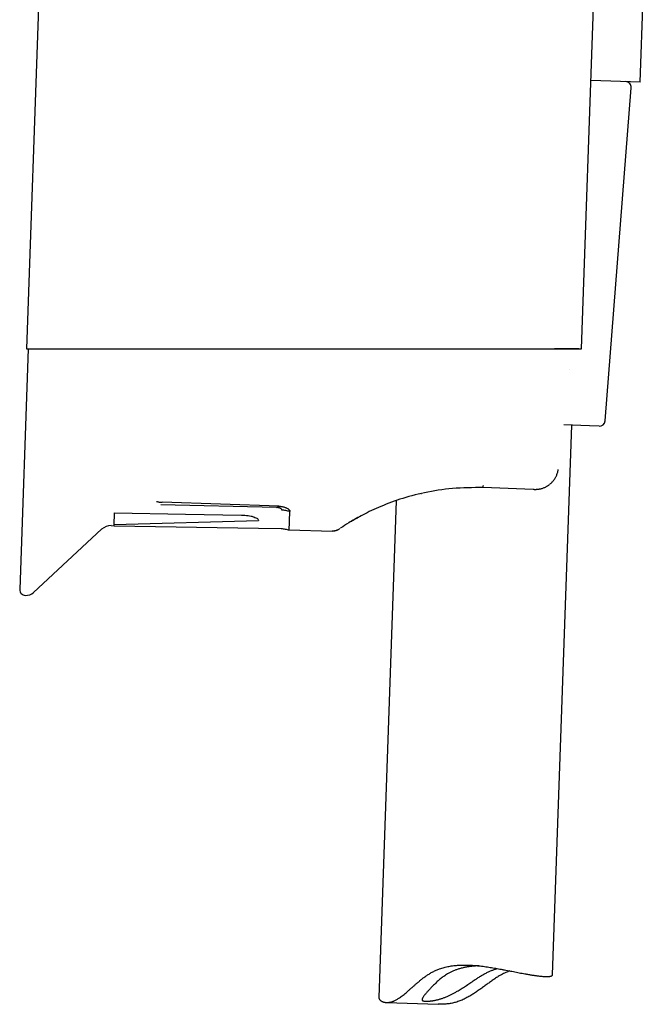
# Model space of a CAD drawing. Header units: millimetres. Extents: x 8 to 743, y 12 to 692.
# Tile 48 of 56: x 473 to 527, y 411 to 496. Entities that reach past the tile are written whole.
import ezdxf

# ---------------------------------------------------------------- set-up
doc = ezdxf.new("R2010")
doc.units = ezdxf.units.MM

msp = doc.modelspace()

# ---------------------------------------------------------------- linework, layer by layer
at = {"color": 7, "linetype": 'Continuous', "lineweight": 30}
for p, q in [((477.503, 587.105), (473.338, 467.839)), ((521.528, 467.834), (523.273, 517.799)), ((526.617, 491.008), (527.402, 513.495)), ((526.617, 491.008), (522.344, 491.157)), ((523.559, 461.575), (525.827, 490.514)), ((473.476, 467.836), (472.746, 446.933)), ((519.891, 467.836), (519.892, 467.859)), ((521.528, 467.834), (521.528, 467.834)), ((519.006, 413.463), (520.673, 461.198)), ((522.208, 461.144), (519.988, 461.221)), ((523.043, 461.115), (522.208, 461.144)), ((507.58, 455.265), (507.625, 455.276)), ((517.32, 455.626), (512.979, 455.778)), ((517.411, 455.623), (517.32, 455.626)), ((517.411, 455.623), (517.439, 455.624)), ((495.025, 454.049), (484.993, 454.286)), ((495.23, 454.164), (485.1, 454.503)), ((505.435, 454.641), (503.928, 411.477)), ((495.025, 454.049), (495.23, 454.164)), ((480.937, 452.567), (493.483, 452.926)), ((473.943, 446.681), (479.857, 452.159)), ((480.694, 452.478), (480.932, 452.474)), ((480.932, 452.474), (493.471, 452.255)), ((493.471, 452.255), (495.453, 452.221)), ((496.141, 452.102), (499.88, 452.004)), ((504.585, 411.053), (509.079, 410.897))]:
    msp.add_line(p, q, dxfattribs=at)
at = {"color": 7, "linetype": 'Continuous', "lineweight": 30, "flags": 128}
for points in [[(473.567, 467.837), (473.574, 467.837), (473.61, 467.838), (473.653, 467.838), (473.704, 467.838), (473.763, 467.839), (473.833, 467.839), (473.915, 467.839), (473.988, 467.839), (474.07, 467.839), (474.162, 467.839), (474.266, 467.839), (474.367, 467.838), (474.48, 467.838), (474.588, 467.838), (474.639, 467.838), (474.645, 467.838), (474.652, 467.838), (474.659, 467.838), (474.666, 467.838), (474.673, 467.838), (474.68, 467.838), (474.72, 467.838), (474.766, 467.838), (474.82, 467.838), (474.882, 467.838), (474.952, 467.838), (475.013, 467.838), (475.081, 467.838), (475.154, 467.838), (475.235, 467.838), (475.321, 467.838), (475.441, 467.838), (475.572, 467.838), (475.715, 467.837), (475.87, 467.837), (476.038, 467.837), (476.171, 467.837), (476.311, 467.837), (476.459, 467.837), (476.668, 467.837), (476.764, 467.837), (476.777, 467.837), (476.79, 467.837), (476.803, 467.837), (476.816, 467.837), (476.829, 467.837), (476.842, 467.837), (477.131, 467.837), (477.435, 467.837), (477.757, 467.837), (478.096, 467.837), (478.453, 467.837), (478.829, 467.837), (479.223, 467.837), (479.637, 467.837), (480.024, 467.837), (480.427, 467.837), (480.847, 467.837), (481.283, 467.837), (481.736, 467.837), (482.253, 467.837), (482.791, 467.837), (483.282, 467.837), (483.503, 467.837), (483.601, 467.837), (483.614, 467.837), (483.626, 467.837), (483.639, 467.837), (483.652, 467.837), (483.665, 467.837), (483.678, 467.837), (483.777, 467.837), (483.889, 467.837), (484.016, 467.837), (484.158, 467.837), (484.314, 467.837), (484.485, 467.837), (484.706, 467.837), (484.948, 467.837), (485.212, 467.837), (485.498, 467.837), (485.758, 467.838), (486.035, 467.838), (486.329, 467.838), (486.64, 467.838), (486.968, 467.838), (487.314, 467.838), (487.656, 467.838), (488.014, 467.838), (488.389, 467.838), (488.78, 467.838), (489.187, 467.838), (489.638, 467.838), (490.108, 467.838), (490.597, 467.838), (491.105, 467.838), (491.632, 467.838), (492.178, 467.838), (492.711, 467.838), (493.261, 467.838), (493.828, 467.838), (494.412, 467.838), (495.012, 467.838), (495.572, 467.838), (496.145, 467.838), (496.731, 467.838), (497.33, 467.838), (497.941, 467.837), (498.564, 467.837), (499.198, 467.837), (499.861, 467.837), (500.535, 467.837), (501.219, 467.837), (501.676, 467.837), (502.137, 467.837), (502.546, 467.837), (502.592, 467.837), (502.638, 467.837), (502.684, 467.837), (502.73, 467.837), (502.776, 467.837), (502.823, 467.837), (502.869, 467.837), (503.487, 467.837), (504.093, 467.837), (504.686, 467.837), (505.266, 467.837), (505.833, 467.837), (506.377, 467.837), (506.908, 467.837), (507.425, 467.837), (507.93, 467.837), (508.43, 467.837), (508.916, 467.837), (509.389, 467.837), (509.849, 467.837), (510.295, 467.837), (510.77, 467.837), (511.229, 467.837), (511.62, 467.837), (511.788, 467.837), (511.862, 467.837), (511.871, 467.837), (511.881, 467.837), (511.89, 467.837), (511.9, 467.837), (511.909, 467.837), (511.919, 467.837), (512.27, 467.837), (512.6, 467.837), (512.91, 467.837), (513.199, 467.837), (513.47, 467.837), (513.722, 467.837), (513.943, 467.838), (514.148, 467.838), (514.338, 467.838), (514.513, 467.838), (514.674, 467.838), (514.839, 467.838), (514.986, 467.838), (515.116, 467.838), (515.229, 467.838), (515.326, 467.838), (515.393, 467.838), (515.45, 467.838), (515.496, 467.838), (515.523, 467.838), (515.544, 467.838), (515.559, 467.838), (515.565, 467.838), (515.567, 467.838), (515.567, 467.838), (515.568, 467.838), (515.568, 467.838), (515.568, 467.838), (515.568, 467.838), (515.568, 467.838), (515.568, 467.838), (515.568, 467.838), (515.939, 467.838), (516.291, 467.838), (516.623, 467.839), (516.936, 467.84), (517.232, 467.84), (517.537, 467.841), (517.822, 467.842), (518.057, 467.843), (518.156, 467.844), (518.169, 467.844), (518.182, 467.844), (518.194, 467.844), (518.207, 467.844), (518.22, 467.844), (518.232, 467.844), (518.417, 467.845), (518.606, 467.846), (518.798, 467.848), (518.992, 467.849), (519.186, 467.851), (519.381, 467.853), (519.551, 467.855), (519.72, 467.857), (519.887, 467.859), (519.995, 467.86), (520.102, 467.862), (520.194, 467.864), (520.234, 467.864), (520.252, 467.864), (520.26, 467.865), (520.262, 467.865), (520.264, 467.865), (520.266, 467.865), (520.266, 467.865), (520.269, 467.865), (520.277, 467.864), (520.29, 467.864), (520.309, 467.864), (520.335, 467.863), (520.366, 467.862), (520.399, 467.861), (520.403, 467.861), (520.408, 467.861), (520.413, 467.861), (520.418, 467.861), (520.422, 467.861), (520.427, 467.861), (520.579, 467.856), (520.719, 467.853), (520.833, 467.85), (520.844, 467.849), (520.854, 467.849), (520.865, 467.849), (520.875, 467.849), (520.886, 467.848), (520.896, 467.848), (520.906, 467.848), (520.916, 467.847), (521.041, 467.844), (521.152, 467.841), (521.25, 467.839), (521.334, 467.837), (521.403, 467.836), (521.457, 467.835), (521.496, 467.834), (521.52, 467.834), (521.528, 467.834)], [(480.989, 453.582), (487.15, 453.479), (491.991, 453.399)]]:
    msp.add_lwpolyline(points, dxfattribs=at)
at = {"color": 7, "linetype": 'Continuous', "lineweight": 30}
for centre, radius, start, end in [((525.328, 490.553), 0.5, 355.51874, 88), ((523.06, 461.614), 0.5, 268, 355.51874), ((480.673, 451.278), 1.2, 89, 132.80311), ((473.246, 446.915), 0.5, 178, 268), ((473.263, 447.415), 1, 268, 312.80311)]:
    msp.add_arc(centre, radius, start, end, dxfattribs=at)
for points, knots in [([(473.339, 467.844), (473.338, 467.844), (473.335, 467.844), (473.332, 467.844), (473.328, 467.844), (473.328, 467.844), (473.328, 467.844), (473.328, 467.844), (473.328, 467.844), (473.328, 467.844), (473.328, 467.843), (473.329, 467.843), (473.329, 467.842), (473.33, 467.842), (473.332, 467.841), (473.333, 467.841), (473.335, 467.84), (473.336, 467.84), (473.336, 467.84), (473.337, 467.84), (473.337, 467.84), (473.337, 467.84), (473.338, 467.84), (473.339, 467.839), (473.342, 467.839), (473.346, 467.838), (473.35, 467.838), (473.353, 467.837)], [0, 0, 0, 0, 0.00755, 0.018894, 0.025246, 0.026936, 0.034046, 0.047433, 0.067547, 0.096298, 0.133349, 0.179102, 0.23122, 0.291846, 0.361181, 0.439368, 0.525162, 0.53704, 0.549067, 0.561243, 0.573567, 0.586039, 0.594476, 0.640127, 0.736071, 0.835966, 1, 1, 1, 1]), ([(473.33, 467.837), (473.33, 467.837), (473.327, 467.837), (473.345, 467.837), (473.385, 467.837), (473.447, 467.837), (473.53, 467.837), (473.634, 467.837), (473.759, 467.837), (473.904, 467.837), (474.07, 467.837), (474.256, 467.837), (474.463, 467.837), (474.69, 467.837), (474.938, 467.837), (475.205, 467.837), (475.493, 467.837), (475.8, 467.837), (476.127, 467.837), (476.474, 467.837), (476.841, 467.837), (477.225, 467.837), (477.626, 467.837), (478.043, 467.837), (478.477, 467.837), (478.927, 467.837), (479.393, 467.837), (479.877, 467.837), (480.376, 467.837), (480.89, 467.837), (481.419, 467.837), (481.962, 467.837), (482.519, 467.837), (483.091, 467.837), (483.676, 467.837), (484.274, 467.837), (484.882, 467.837), (485.5, 467.837), (486.129, 467.837), (486.767, 467.837), (487.416, 467.837), (488.074, 467.837), (488.74, 467.837), (489.414, 467.837), (490.093, 467.837), (490.778, 467.837), (491.47, 467.837), (492.168, 467.837), (492.873, 467.837), (493.582, 467.837), (494.296, 467.837), (495.011, 467.837), (495.729, 467.837), (496.448, 467.837), (497.17, 467.837), (497.891, 467.837), (498.611, 467.837), (499.327, 467.837), (500.041, 467.837), (500.753, 467.837), (501.461, 467.837), (502.167, 467.837), (502.871, 467.837), (503.569, 467.837), (504.262, 467.837), (504.948, 467.837), (505.627, 467.837), (506.299, 467.837), (506.964, 467.837), (507.62, 467.837), (508.268, 467.837), (508.904, 467.837), (509.53, 467.837), (510.145, 467.837), (510.748, 467.837), (511.341, 467.837), (511.897, 467.837), (512.419, 467.837), (512.906, 467.837), (513.383, 467.837), (513.843, 467.837), (514.224, 467.837), (514.532, 467.837), (514.776, 467.837), (515.021, 467.837), (515.264, 467.837), (515.499, 467.837), (515.72, 467.837), (516.021, 467.837), (516.407, 467.837), (516.877, 467.837), (517.289, 467.837), (517.645, 467.837), (517.936, 467.837), (518.134, 467.837), (518.241, 467.837), (518.271, 467.837), (518.3, 467.837), (518.33, 467.837), (518.359, 467.837), (518.389, 467.837), (518.595, 467.837), (518.972, 467.837), (519.481, 467.837), (519.867, 467.837), (520.085, 467.837), (520.163, 467.837), (520.184, 467.837), (520.205, 467.837), (520.227, 467.837), (520.248, 467.837), (520.269, 467.837), (520.342, 467.837), (520.463, 467.837), (520.59, 467.837), (520.673, 467.837), (520.714, 467.837), (520.755, 467.837), (520.793, 467.837), (520.825, 467.837), (520.864, 467.837), (520.911, 467.837), (520.955, 467.837), (520.981, 467.837), (520.993, 467.837), (521.004, 467.837), (521.015, 467.837), (521.026, 467.837), (521.037, 467.837), (521.046, 467.837), (521.052, 467.837), (521.055, 467.837), (521.055, 467.837), (521.056, 467.837), (521.056, 467.837), (521.056, 467.837), (521.056, 467.837), (521.056, 467.837), (521.056, 467.837), (521.056, 467.837), (521.056, 467.837), (521.056, 467.837), (521.056, 467.837), (521.056, 467.837), (521.056, 467.837), (521.056, 467.837), (521.056, 467.837), (521.056, 467.837), (521.056, 467.837), (521.056, 467.837), (521.056, 467.837), (521.057, 467.837), (521.059, 467.837), (521.058, 467.837), (521.061, 467.837), (521.062, 467.837), (521.064, 467.837), (521.068, 467.837), (521.069, 467.837), (521.072, 467.837), (521.071, 467.837), (521.071, 467.837), (521.072, 467.837), (521.072, 467.837), (521.072, 467.837), (521.072, 467.837), (521.072, 467.837), (521.072, 467.837), (521.072, 467.837), (521.072, 467.837), (521.072, 467.837), (521.073, 467.837), (521.075, 467.837), (521.077, 467.837), (521.081, 467.837), (521.087, 467.837), (521.092, 467.837), (521.103, 467.837), (521.122, 467.837), (521.149, 467.837), (521.174, 467.837), (521.189, 467.837), (521.195, 467.837), (521.196, 467.837), (521.197, 467.837), (521.199, 467.837), (521.2, 467.837), (521.201, 467.837), (521.203, 467.837), (521.215, 467.837), (521.237, 467.837), (521.268, 467.837), (521.295, 467.837), (521.314, 467.837), (521.322, 467.837), (521.322, 467.837)], [0, 0, 0, 0, 0.003701, 0.013526, 0.023374, 0.033253, 0.043173, 0.053084, 0.062955, 0.072794, 0.082609, 0.09241, 0.102205, 0.112003, 0.121815, 0.131622, 0.141432, 0.151256, 0.1611, 0.170975, 0.180889, 0.190795, 0.200663, 0.210502, 0.220319, 0.230124, 0.239925, 0.249733, 0.25957, 0.269394, 0.279213, 0.289036, 0.298872, 0.308729, 0.318616, 0.328497, 0.338353, 0.348192, 0.358024, 0.367856, 0.377699, 0.38756, 0.397416, 0.40725, 0.417071, 0.426888, 0.43671, 0.446545, 0.456402, 0.466306, 0.476189, 0.486061, 0.49593, 0.505806, 0.515696, 0.52561, 0.535471, 0.545311, 0.555137, 0.56496, 0.574788, 0.584629, 0.594492, 0.604377, 0.614239, 0.624087, 0.63393, 0.643776, 0.653635, 0.663514, 0.673381, 0.683225, 0.693055, 0.702879, 0.712707, 0.722548, 0.732408, 0.741028, 0.749648, 0.758274, 0.766906, 0.7752, 0.779925, 0.784701, 0.78953, 0.794412, 0.799348, 0.803796, 0.808048, 0.818084, 0.828281, 0.838645, 0.845578, 0.852587, 0.858818, 0.859522, 0.860225, 0.86093, 0.861636, 0.862342, 0.863049, 0.863757, 0.877197, 0.890582, 0.902318, 0.907472, 0.90805, 0.908628, 0.909206, 0.909783, 0.910361, 0.910939, 0.911516, 0.916311, 0.920953, 0.922144, 0.923324, 0.924494, 0.925654, 0.926576, 0.927218, 0.929041, 0.930713, 0.931067, 0.931414, 0.931753, 0.932084, 0.932408, 0.932724, 0.933033, 0.933226, 0.93328, 0.933295, 0.933301, 0.933303, 0.933304, 0.933304, 0.933304, 0.933305, 0.933305, 0.933305, 0.933305, 0.933306, 0.933307, 0.933308, 0.93331, 0.933311, 0.933317, 0.93333, 0.933383, 0.933475, 0.933567, 0.933759, 0.933976, 0.934243, 0.934796, 0.935467, 0.935796, 0.93615, 0.936481, 0.936632, 0.936699, 0.936728, 0.936741, 0.936747, 0.93675, 0.936752, 0.936752, 0.936757, 0.936769, 0.936817, 0.937005, 0.937313, 0.937743, 0.93867, 0.9399, 0.941285, 0.942587, 0.946691, 0.954079, 0.961542, 0.96485, 0.965175, 0.965501, 0.965827, 0.966153, 0.966479, 0.966806, 0.967132, 0.967459, 0.975946, 0.984123, 0.99199, 0.999548, 1, 1, 1, 1]), ([(521.295, 467.838), (521.29, 467.838), (521.265, 467.838), (521.212, 467.839), (521.15, 467.839), (521.109, 467.839), (521.092, 467.839), (521.088, 467.839), (521.084, 467.839), (521.079, 467.839), (521.075, 467.839), (521.071, 467.839), (521.067, 467.839), (521.061, 467.839), (521.051, 467.839), (521.037, 467.839), (521.018, 467.839), (520.994, 467.839), (520.966, 467.839), (520.931, 467.838), (520.892, 467.838), (520.848, 467.838), (520.799, 467.838), (520.743, 467.838), (520.68, 467.838), (520.612, 467.838), (520.561, 467.838), (520.53, 467.838), (520.519, 467.838), (520.508, 467.838), (520.5, 467.838), (520.494, 467.838), (520.488, 467.838), (520.478, 467.838), (520.464, 467.838), (520.446, 467.838), (520.422, 467.838), (520.39, 467.838), (520.348, 467.838), (520.3, 467.838), (520.246, 467.837), (520.185, 467.837), (520.118, 467.837), (520.043, 467.837), (519.967, 467.837), (519.915, 467.837), (519.891, 467.837)], [0, 0, 0, 0, 0.019599, 0.101656, 0.180333, 0.217863, 0.222024, 0.226175, 0.230316, 0.234446, 0.238566, 0.242675, 0.244783, 0.249929, 0.259183, 0.271995, 0.288625, 0.309075, 0.333343, 0.361429, 0.393335, 0.426914, 0.463889, 0.504257, 0.548021, 0.595179, 0.639386, 0.646571, 0.65382, 0.661134, 0.667018, 0.667815, 0.672247, 0.678108, 0.686946, 0.697808, 0.710694, 0.731122, 0.755179, 0.782866, 0.814183, 0.84702, 0.883081, 0.922366, 0.964875, 1, 1, 1, 1]), ([(520.462, 466.036), (520.462, 466.036), (520.467, 466.037), (520.465, 466.039), (520.463, 466.041)], [0, 0, 0, 0, 0.054135, 1, 1, 1, 1]), ([(518.769, 456.074), (518.774, 456.078), (518.797, 456.096), (518.843, 456.136), (518.91, 456.198), (518.985, 456.274), (519.066, 456.367), (519.151, 456.478), (519.226, 456.592), (519.29, 456.706), (519.343, 456.815), (519.392, 456.934), (519.435, 457.063), (519.471, 457.2), (519.487, 457.295), (519.495, 457.344)], [0, 0, 0, 0, 0.011164, 0.062068, 0.123495, 0.195553, 0.278331, 0.371894, 0.476284, 0.551973, 0.632587, 0.718054, 0.808271, 0.902674, 1, 1, 1, 1]), ([(519.494, 457.344), (519.495, 457.345), (519.501, 457.347), (519.499, 457.351), (519.497, 457.354)], [0, 0, 0, 0, 0.2049204, 1, 1, 1, 1]), ([(512.979, 455.778), (512.98, 455.779), (512.981, 455.782), (512.984, 455.804), (512.987, 455.842), (512.99, 455.897), (512.993, 455.95), (512.995, 455.976)], [0, 0, 0, 0, 0.18505, 0.372347, 0.560568, 0.781682, 1, 1, 1, 1]), ([(517.434, 455.623), (517.45, 455.622), (517.48, 455.622), (517.524, 455.625), (517.566, 455.629), (517.62, 455.632), (517.691, 455.638), (517.782, 455.647), (517.883, 455.662), (517.99, 455.685), (518.1, 455.716), (518.213, 455.755), (518.324, 455.8), (518.426, 455.849), (518.515, 455.898), (518.589, 455.944), (518.65, 455.984), (518.697, 456.018), (518.726, 456.04), (518.74, 456.051), (518.742, 456.052)], [0, 0, 0, 0, 0.054021, 0.097055, 0.129641, 0.160792, 0.21146, 0.274486, 0.344941, 0.41873, 0.496131, 0.577436, 0.662444, 0.741957, 0.81195, 0.872299, 0.922926, 0.963803, 0.994707, 1, 1, 1, 1]), ([(512.979, 455.778), (512.085, 455.776), (510.348, 455.772), (507.88, 455.373), (505.692, 454.781), (503.827, 454.059), (502.313, 453.312), (501.273, 452.705), (500.687, 452.324), (500.612, 452.273), (500.59, 452.259)], [0, 0, 0, 0, 0.1422323, 0.276343, 0.4072178, 0.5401007, 0.6731157, 0.8084719, 0.9434475, 1, 1, 1, 1]), ([(484.624, 454.578), (484.661, 454.567), (484.733, 454.547), (484.851, 454.525), (484.974, 454.509), (485.058, 454.505), (485.1, 454.503)], [0, 0, 0, 0, 0.250138, 0.49945, 0.749791, 1, 1, 1, 1]), ([(480.942, 452.659), (480.943, 452.691), (480.946, 452.755), (480.953, 452.878), (480.96, 453.021), (480.969, 453.186), (480.978, 453.371), (480.986, 453.511), (480.989, 453.582)], [0, 0, 0, 0, 0.166667, 0.333333, 0.5, 0.666667, 0.833333, 1, 1, 1, 1]), ([(491.991, 453.399), (492.093, 453.396), (492.294, 453.389), (492.581, 453.354), (492.796, 453.311), (492.954, 453.269), (493.099, 453.222), (493.255, 453.161), (493.388, 453.083), (493.47, 453.004), (493.478, 452.952), (493.483, 452.926)], [0, 0, 0, 0, 0.125883, 0.247395, 0.37036, 0.434252, 0.50055, 0.626628, 0.748876, 0.871843, 1, 1, 1, 1]), ([(495.509, 453.826), (495.508, 453.839), (495.506, 453.864), (495.48, 453.903), (495.44, 453.94), (495.382, 453.974), (495.322, 453.999), (495.267, 454.016), (495.208, 454.03), (495.128, 454.044), (495.06, 454.047), (495.025, 454.049)], [0, 0, 0, 0, 0.125329, 0.249882, 0.375932, 0.499582, 0.625952, 0.687716, 0.749367, 0.87474, 1, 1, 1, 1]), ([(495.23, 454.164), (495.269, 454.161), (495.348, 454.156), (495.466, 454.143), (495.579, 454.124), (495.685, 454.098), (495.785, 454.067), (495.874, 454.032), (495.952, 453.995), (496.019, 453.956), (496.076, 453.914), (496.124, 453.87), (496.161, 453.825), (496.184, 453.781), (496.194, 453.741), (496.196, 453.717), (496.197, 453.704)], [0, 0, 0, 0, 0.0737754, 0.1475951, 0.2209229, 0.2956191, 0.3705959, 0.4453214, 0.5159844, 0.5868706, 0.6575696, 0.7314746, 0.8055605, 0.8793938, 0.9396728, 1, 1, 1, 1]), ([(496.197, 453.704), (496.14, 453.719), (496.026, 453.748), (495.855, 453.787), (495.683, 453.816), (495.567, 453.823), (495.509, 453.826)], [0, 0, 0, 0, 0.252121, 0.503011, 0.752071, 1, 1, 1, 1]), ([(496.141, 452.103), (496.141, 452.104), (496.141, 452.105), (496.141, 452.122), (496.142, 452.147), (496.144, 452.181), (496.145, 452.223), (496.147, 452.27), (496.148, 452.321), (496.15, 452.378), (496.152, 452.443), (496.155, 452.515), (496.158, 452.595), (496.161, 452.681), (496.165, 452.794), (496.17, 452.922), (496.175, 453.065), (496.179, 453.198), (496.184, 453.34), (496.19, 453.506), (496.194, 453.632), (496.197, 453.704)], [0, 0, 0, 0, 0.06129, 0.115197, 0.169105, 0.223105, 0.277106, 0.322713, 0.36832, 0.413984, 0.459648, 0.506243, 0.552838, 0.599494, 0.64615, 0.721724, 0.773828, 0.825931, 0.878119, 0.930307, 1, 1, 1, 1]), ([(480.932, 452.474), (480.932, 452.476), (480.932, 452.48), (480.934, 452.511), (480.936, 452.549), (480.937, 452.567)], [0, 0, 0, 0, 0.333333, 0.666667, 1, 1, 1, 1]), ([(480.937, 452.567), (480.937, 452.581), (480.939, 452.607), (480.941, 452.642), (480.942, 452.659)], [0, 0, 0, 0, 0.5, 1, 1, 1, 1]), ([(501.535, 452.854), (501.537, 452.855), (501.54, 452.857), (501.568, 452.873), (501.612, 452.899), (501.674, 452.936), (501.754, 452.982), (501.851, 453.037), (501.964, 453.102), (502.074, 453.163), (502.153, 453.206), (502.182, 453.222)], [0, 0, 0, 0, 0.116136, 0.232285, 0.348685, 0.465573, 0.583185, 0.698916, 0.81511, 0.931977, 1, 1, 1, 1]), ([(495.453, 452.221), (495.511, 452.218), (495.628, 452.212), (495.801, 452.182), (495.974, 452.144), (496.088, 452.115), (496.145, 452.101)], [0, 0, 0, 0, 0.2480286, 0.4971419, 0.7479949, 1, 1, 1, 1]), ([(500.467, 452.176), (500.435, 452.156), (500.37, 452.115), (500.263, 452.068), (500.145, 452.03), (500.017, 452.006), (499.926, 452.005), (499.88, 452.005)], [0, 0, 0, 0, 0.185149, 0.372408, 0.560535, 0.78158, 1, 1, 1, 1]), ([(499.891, 452.012), (499.931, 452.013), (500.005, 452.013), (500.107, 452.028), (500.19, 452.049), (500.255, 452.07), (500.297, 452.086), (500.321, 452.097), (500.333, 452.102), (500.347, 452.109), (500.367, 452.118), (500.392, 452.132), (500.421, 452.148), (500.44, 452.16), (500.451, 452.166)], [0, 0, 0, 0, 0.185778, 0.346111, 0.479524, 0.585326, 0.66333, 0.692176, 0.707183, 0.724951, 0.770553, 0.831169, 0.907557, 1, 1, 1, 1]), ([(500.463, 452.176), (500.458, 452.172), (500.448, 452.165), (500.442, 452.16), (500.442, 452.16), (500.442, 452.16)], [0, 0, 0, 0, 0.384412, 0.768963, 1, 1, 1, 1]), ([(500.482, 452.186), (500.483, 452.187), (500.486, 452.189), (500.499, 452.198), (500.506, 452.203)], [0, 0, 0, 0, 0.500172, 1, 1, 1, 1]), ([(500.495, 452.195), (500.503, 452.2), (500.519, 452.211), (500.537, 452.223), (500.546, 452.229)], [0, 0, 0, 0, 0.500648, 1, 1, 1, 1]), ([(503.928, 411.477), (503.928, 411.462), (503.929, 411.431), (503.943, 411.383), (503.969, 411.332), (504.007, 411.281), (504.056, 411.232), (504.118, 411.185), (504.193, 411.143), (504.269, 411.111), (504.341, 411.089), (504.407, 411.073), (504.477, 411.061), (504.553, 411.054), (504.634, 411.052), (504.72, 411.055), (504.811, 411.065), (504.906, 411.081), (505.004, 411.104), (505.105, 411.135), (505.21, 411.174), (505.32, 411.222), (505.433, 411.279), (505.551, 411.346), (505.67, 411.422), (505.804, 411.514), (505.953, 411.625), (506.118, 411.755), (506.285, 411.895), (506.454, 412.041), (506.627, 412.194), (506.803, 412.351), (506.982, 412.51), (507.175, 412.68), (507.383, 412.859), (507.608, 413.045), (507.842, 413.226), (508.086, 413.402), (508.342, 413.568), (508.614, 413.721), (508.9, 413.857), (509.162, 413.961), (509.394, 414.039), (509.593, 414.096), (509.796, 414.147), (510.004, 414.19), (510.216, 414.226), (510.433, 414.256), (510.652, 414.278), (510.87, 414.294), (511.086, 414.303), (511.3, 414.307), (511.514, 414.306), (511.73, 414.3), (511.947, 414.29), (512.165, 414.275), (512.382, 414.257), (512.61, 414.235), (512.848, 414.208), (513.097, 414.176), (513.343, 414.141), (513.589, 414.104), (513.833, 414.064), (514.076, 414.023), (514.316, 413.98), (514.567, 413.934), (514.826, 413.885), (515.093, 413.834), (515.355, 413.783), (515.613, 413.733), (515.866, 413.683), (516.114, 413.635), (516.355, 413.589), (516.567, 413.55), (516.753, 413.516), (516.913, 413.488), (517.069, 413.461), (517.221, 413.436), (517.368, 413.413), (517.51, 413.392), (517.648, 413.373), (517.734, 413.362), (517.777, 413.357)], [0, 0, 0, 0, 0.013321, 0.028007, 0.042781, 0.057554, 0.072607, 0.08766, 0.102823, 0.117985, 0.127473, 0.136961, 0.14649, 0.156018, 0.165697, 0.175376, 0.185121, 0.194866, 0.204361, 0.213856, 0.223442, 0.233028, 0.242919, 0.25281, 0.262805, 0.272799, 0.286023, 0.299247, 0.312582, 0.325918, 0.339465, 0.353012, 0.366597, 0.380183, 0.396168, 0.412152, 0.428203, 0.444253, 0.460672, 0.477087, 0.493778, 0.510469, 0.521066, 0.531662, 0.542344, 0.553026, 0.563963, 0.5749, 0.585918, 0.596937, 0.60753, 0.618123, 0.628775, 0.639428, 0.650245, 0.661063, 0.67193, 0.682797, 0.695412, 0.708027, 0.720707, 0.733387, 0.746258, 0.759129, 0.772061, 0.784994, 0.800089, 0.815185, 0.830377, 0.84557, 0.861069, 0.876569, 0.892176, 0.907784, 0.919196, 0.930608, 0.942064, 0.95352, 0.965116, 0.976712, 0.988356, 1, 1, 1, 1]), ([(512.607, 414.234), (512.574, 414.233), (512.49, 414.23), (512.353, 414.222), (512.197, 414.21), (512.043, 414.196), (511.893, 414.179), (511.747, 414.16), (511.6, 414.137), (511.452, 414.111), (511.304, 414.08), (511.156, 414.046), (511.008, 414.007), (510.823, 413.953), (510.603, 413.879), (510.351, 413.777), (510.108, 413.66), (509.897, 413.541), (509.716, 413.427), (509.562, 413.321), (509.414, 413.211), (509.27, 413.098), (509.131, 412.981), (508.996, 412.862), (508.867, 412.742), (508.741, 412.622), (508.621, 412.502), (508.505, 412.383), (508.394, 412.267), (508.289, 412.152), (508.188, 412.04), (508.094, 411.932), (508.006, 411.829), (507.921, 411.725), (507.84, 411.622), (507.782, 411.54), (507.744, 411.48), (507.719, 411.438), (507.7, 411.4), (507.681, 411.353), (507.671, 411.304), (507.677, 411.264), (507.693, 411.237), (507.711, 411.22), (507.734, 411.204), (507.772, 411.187), (507.832, 411.171), (507.925, 411.16), (508.039, 411.155), (508.151, 411.158), (508.252, 411.164), (508.332, 411.171), (508.417, 411.18), (508.507, 411.192), (508.603, 411.206), (508.703, 411.224), (508.808, 411.244), (508.915, 411.268), (509.023, 411.294), (509.131, 411.323), (509.243, 411.355), (509.358, 411.391), (509.475, 411.431), (509.596, 411.474), (509.718, 411.522), (509.878, 411.588), (510.077, 411.677), (510.315, 411.795), (510.556, 411.925), (510.779, 412.054), (510.984, 412.178), (511.171, 412.296), (511.357, 412.417), (511.544, 412.541), (511.731, 412.666), (511.919, 412.794), (512.106, 412.921), (512.32, 413.064), (512.516, 413.191), (512.694, 413.303), (512.828, 413.384), (512.963, 413.463), (513.098, 413.539), (513.234, 413.61), (513.368, 413.676), (513.499, 413.738), (513.627, 413.794), (513.754, 413.847), (513.88, 413.895), (514.004, 413.939), (514.11, 413.975), (514.174, 413.994), (514.198, 414.001)], [0, 0, 0, 0, 0.005911, 0.01507, 0.024307, 0.033544, 0.042028, 0.050511, 0.05906, 0.06761, 0.076371, 0.085132, 0.093968, 0.102804, 0.118747, 0.134798, 0.15117, 0.167644, 0.179408, 0.191172, 0.20303, 0.214889, 0.226984, 0.23908, 0.251243, 0.263406, 0.275721, 0.288035, 0.300434, 0.312832, 0.325555, 0.338278, 0.351152, 0.364025, 0.380044, 0.396166, 0.404401, 0.412635, 0.420933, 0.42923, 0.445251, 0.461388, 0.469635, 0.477881, 0.486188, 0.494494, 0.510513, 0.526635, 0.54308, 0.559635, 0.567965, 0.576294, 0.584683, 0.593072, 0.601651, 0.61023, 0.618878, 0.627526, 0.635644, 0.643762, 0.651941, 0.66012, 0.668489, 0.676857, 0.68529, 0.693723, 0.709569, 0.725507, 0.7417, 0.757967, 0.77066, 0.783354, 0.796145, 0.808936, 0.821992, 0.835049, 0.848189, 0.86133, 0.879969, 0.889334, 0.898698, 0.908229, 0.917759, 0.927366, 0.936973, 0.9463, 0.955628, 0.965042, 0.974457, 0.984154, 0.993852, 1, 1, 1, 1]), ([(515.292, 413.795), (515.264, 413.785), (515.176, 413.753), (515.026, 413.69), (514.843, 413.607), (514.658, 413.514), (514.474, 413.413), (514.25, 413.28), (513.988, 413.111), (513.689, 412.904), (513.389, 412.689), (513.088, 412.468), (512.782, 412.246), (512.471, 412.026), (512.152, 411.813), (511.88, 411.644), (511.658, 411.517), (511.489, 411.427), (511.318, 411.341), (511.142, 411.261), (510.962, 411.188), (510.777, 411.121), (510.59, 411.062), (510.401, 411.013), (510.214, 410.974), (510.028, 410.943), (509.84, 410.919), (509.651, 410.903), (509.461, 410.894), (509.27, 410.892), (509.143, 410.893), (509.08, 410.897), (509.079, 410.897)], [0, 0, 0, 0, 0.014089, 0.044442, 0.075574, 0.106706, 0.138097, 0.16949, 0.221801, 0.274123, 0.326851, 0.379583, 0.432972, 0.486359, 0.540066, 0.593764, 0.620349, 0.646934, 0.673652, 0.700369, 0.727646, 0.754921, 0.782471, 0.810022, 0.836631, 0.863241, 0.890104, 0.916967, 0.944517, 0.972068, 0.99981, 1, 1, 1, 1]), ([(517.777, 413.357), (517.831, 413.351), (517.938, 413.338), (518.086, 413.324), (518.225, 413.313), (518.355, 413.306), (518.474, 413.304), (518.582, 413.305), (518.679, 413.311), (518.762, 413.32), (518.833, 413.333), (518.891, 413.35), (518.938, 413.371), (518.974, 413.395), (518.996, 413.423), (519.006, 413.446), (519.005, 413.46), (519.005, 413.464)], [0, 0, 0, 0, 0.068948, 0.137897, 0.207328, 0.27676, 0.347719, 0.418677, 0.490164, 0.561651, 0.630599, 0.699547, 0.768969, 0.838391, 0.909282, 0.980174, 1, 1, 1, 1])]:
    msp.add_open_spline(points, degree=3, knots=knots, dxfattribs=at)

doc.saveas('drawing.dxf')
